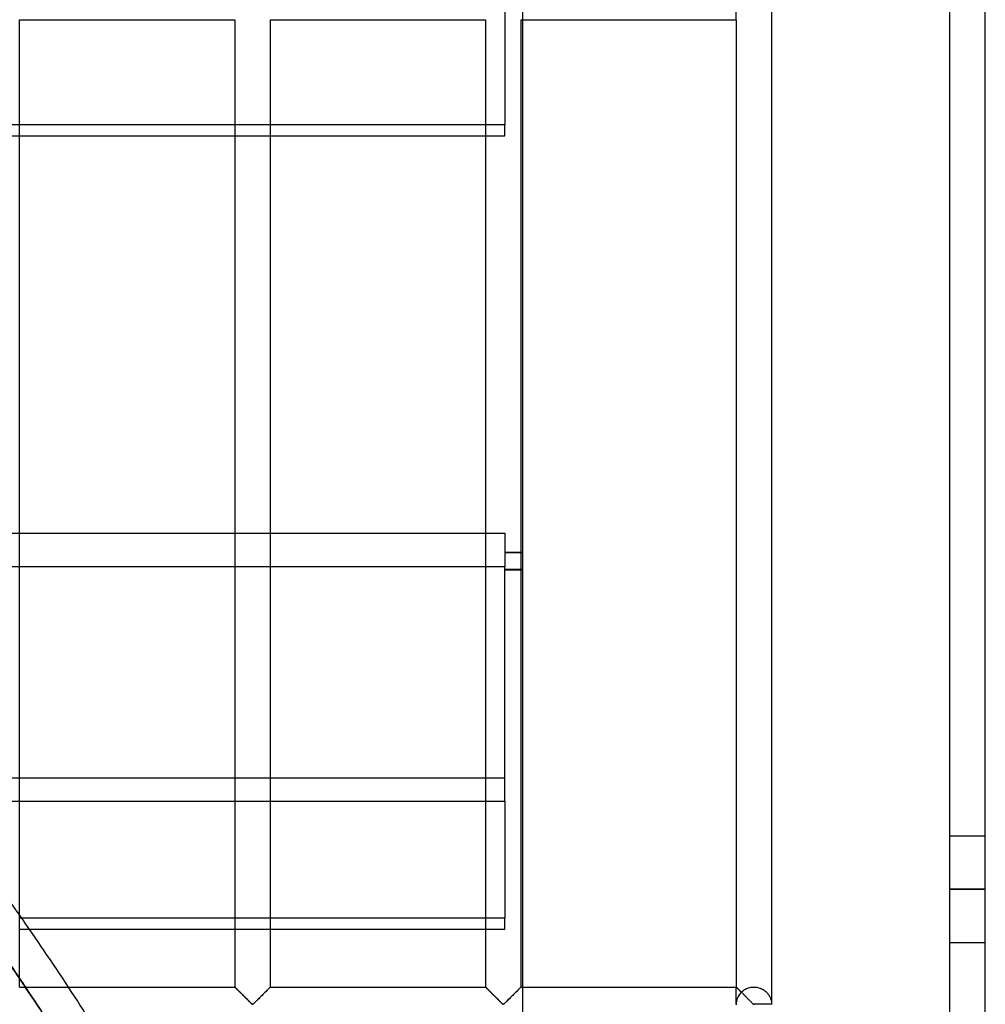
# Model space of a CAD drawing. Header units: millimetres. Extents: x -455 to 455, y -455 to 455.
# Tile 57 of 58: x 319 to 455, y 211 to 350. Entities that reach past the tile are written whole.
import ezdxf

# ---------------------------------------------------------------- set-up
doc = ezdxf.new("R2010")
doc.units = ezdxf.units.MM
doc.layers.add('MAIN-1', color=7, linetype='Continuous')
doc.layers.add('MAIN-2', color=7, linetype='Continuous')

msp = doc.modelspace()

# ---------------------------------------------------------------- linework, layer by layer
at = {"layer": 'MAIN-1'}
for p, q in [((455, -455), (455, 455)), ((425, 211.32), (425, 352.01)), ((319.37, 213.75), (319.37, 349.58)), ((319.37, 349.58), (349.58, 349.58)), ((349.58, 349.58), (349.58, 213.75)), ((354.58, 213.75), (354.58, 349.58)), ((354.58, 349.58), (384.79, 349.58)), ((384.79, 349.58), (384.79, 213.75)), ((389.79, 213.75), (389.79, 349.58)), ((389.79, 349.58), (420, 349.58)), ((390, 349.58), (390, 213.75)), ((420, 349.58), (420, 213.75)), ((319.67, 223.41), (319.37, 223.41)), ((319.37, 221.87), (320.74, 221.87)), ((319.37, 213.75), (349.58, 213.75)), ((349.59, 213.75), (349.58, 213.75)), ((349.59, 213.74), (349.59, 213.75)), ((349.6, 213.73), (349.59, 213.74)), ((349.62, 213.71), (349.6, 213.73)), ((349.64, 213.69), (349.62, 213.71)), ((349.67, 213.67), (349.64, 213.69)), ((349.69, 213.64), (349.67, 213.67)), ((349.73, 213.61), (349.69, 213.64)), ((349.76, 213.57), (349.73, 213.61)), ((349.8, 213.53), (349.76, 213.57)), ((349.85, 213.49), (349.8, 213.53)), ((349.89, 213.44), (349.85, 213.49)), ((349.94, 213.39), (349.89, 213.44)), ((350, 213.34), (349.94, 213.39)), ((350.05, 213.28), (350, 213.34)), ((350.11, 213.23), (350.05, 213.28)), ((350.17, 213.17), (350.11, 213.23)), ((350.23, 213.11), (350.17, 213.17)), ((350.29, 213.05), (350.23, 213.11)), ((350.35, 212.99), (350.29, 213.05)), ((350.41, 212.92), (350.35, 212.99)), ((353.76, 212.93), (353.65, 212.82)), ((353.87, 213.04), (353.76, 212.93)), ((353.98, 213.14), (353.87, 213.04)), ((354.08, 213.25), (353.98, 213.14)), ((354.17, 213.34), (354.08, 213.25)), ((354.26, 213.43), (354.17, 213.34)), ((354.34, 213.51), (354.26, 213.43)), ((354.41, 213.58), (354.34, 213.51)), ((354.47, 213.64), (354.41, 213.58)), ((354.52, 213.69), (354.47, 213.64)), ((354.55, 213.72), (354.52, 213.69)), ((354.58, 213.74), (354.55, 213.72)), ((354.58, 213.75), (354.58, 213.74)), ((354.58, 213.75), (384.79, 213.75)), ((384.8, 213.74), (384.79, 213.75)), ((384.79, 213.75), (384.79, 213.75)), ((384.81, 213.73), (384.8, 213.74)), ((384.83, 213.71), (384.81, 213.73)), ((384.85, 213.69), (384.83, 213.71)), ((384.87, 213.67), (384.85, 213.69)), ((384.9, 213.64), (384.87, 213.67)), ((384.94, 213.61), (384.9, 213.64)), ((384.97, 213.57), (384.94, 213.61)), ((385.01, 213.53), (384.97, 213.57)), ((385.06, 213.49), (385.01, 213.53)), ((385.1, 213.44), (385.06, 213.49)), ((385.15, 213.39), (385.1, 213.44)), ((385.21, 213.34), (385.15, 213.39)), ((385.26, 213.28), (385.21, 213.34)), ((385.32, 213.23), (385.26, 213.28)), ((385.38, 213.17), (385.32, 213.23)), ((385.44, 213.11), (385.38, 213.17)), ((385.5, 213.05), (385.44, 213.11)), ((385.56, 212.99), (385.5, 213.05)), ((385.62, 212.92), (385.56, 212.99)), ((388.97, 212.93), (388.86, 212.82)), ((389.08, 213.04), (388.97, 212.93)), ((389.18, 213.14), (389.08, 213.04)), ((389.29, 213.25), (389.18, 213.14)), ((389.38, 213.34), (389.29, 213.25)), ((389.47, 213.43), (389.38, 213.34)), ((389.55, 213.51), (389.47, 213.43)), ((389.62, 213.58), (389.55, 213.51)), ((389.68, 213.64), (389.62, 213.58)), ((389.73, 213.69), (389.68, 213.64)), ((389.76, 213.72), (389.73, 213.69)), ((389.78, 213.74), (389.76, 213.72)), ((389.79, 213.75), (389.78, 213.74)), ((389.79, 213.75), (420, 213.75)), ((420.01, 213.74), (420, 213.75)), ((420, 213.75), (420, 213.75)), ((420.02, 213.73), (420.01, 213.74)), ((420.04, 213.71), (420.02, 213.73)), ((420.06, 213.69), (420.04, 213.71)), ((420.08, 213.67), (420.06, 213.69)), ((420.11, 213.64), (420.08, 213.67)), ((420.14, 213.61), (420.11, 213.64)), ((420.18, 213.57), (420.14, 213.61)), ((420.22, 213.53), (420.18, 213.57)), ((420.26, 213.49), (420.22, 213.53)), ((420.31, 213.44), (420.26, 213.49)), ((420.36, 213.39), (420.31, 213.44)), ((420.41, 213.34), (420.36, 213.39)), ((420.47, 213.28), (420.41, 213.34)), ((420.53, 213.23), (420.47, 213.28)), ((420.58, 213.17), (420.53, 213.23)), ((420.64, 213.11), (420.58, 213.17)), ((420.7, 213.05), (420.64, 213.11)), ((420.77, 212.99), (420.7, 213.05)), ((420.83, 212.92), (420.77, 212.99)), ((350.48, 212.86), (350.41, 212.92)), ((350.54, 212.79), (350.48, 212.86)), ((350.61, 212.73), (350.54, 212.79)), ((350.68, 212.66), (350.61, 212.73)), ((350.74, 212.59), (350.68, 212.66)), ((350.81, 212.52), (350.74, 212.59)), ((350.88, 212.45), (350.81, 212.52)), ((350.95, 212.38), (350.88, 212.45)), ((351.02, 212.32), (350.95, 212.38)), ((351.09, 212.25), (351.02, 212.32)), ((351.16, 212.18), (351.09, 212.25)), ((351.22, 212.11), (351.16, 212.18)), ((351.29, 212.04), (351.22, 212.11)), ((351.36, 211.98), (351.29, 212.04)), ((351.42, 211.91), (351.36, 211.98)), ((351.49, 211.85), (351.42, 211.91)), ((351.55, 211.78), (351.49, 211.85)), ((351.62, 211.72), (351.55, 211.78)), ((351.68, 211.66), (351.62, 211.72)), ((351.74, 211.61), (351.68, 211.66)), ((351.79, 211.55), (351.74, 211.61)), ((351.85, 211.5), (351.79, 211.55)), ((352.39, 211.56), (352.29, 211.47)), ((352.49, 211.66), (352.39, 211.56)), ((352.59, 211.77), (352.49, 211.66)), ((352.71, 211.88), (352.59, 211.77)), ((352.82, 211.99), (352.71, 211.88)), ((352.94, 212.11), (352.82, 211.99)), ((353.05, 212.22), (352.94, 212.11)), ((353.17, 212.34), (353.05, 212.22)), ((353.29, 212.46), (353.17, 212.34)), ((353.41, 212.58), (353.29, 212.46)), ((353.53, 212.7), (353.41, 212.58)), ((353.65, 212.82), (353.53, 212.7)), ((385.68, 212.86), (385.62, 212.92)), ((385.75, 212.79), (385.68, 212.86)), ((385.82, 212.73), (385.75, 212.79)), ((385.88, 212.66), (385.82, 212.73)), ((385.95, 212.59), (385.88, 212.66)), ((386.02, 212.52), (385.95, 212.59)), ((386.09, 212.45), (386.02, 212.52)), ((386.16, 212.38), (386.09, 212.45)), ((386.23, 212.32), (386.16, 212.38)), ((386.3, 212.25), (386.23, 212.32)), ((386.37, 212.18), (386.3, 212.25)), ((386.43, 212.11), (386.37, 212.18)), ((386.5, 212.04), (386.43, 212.11)), ((386.57, 211.98), (386.5, 212.04)), ((386.63, 211.91), (386.57, 211.98)), ((386.7, 211.85), (386.63, 211.91)), ((386.76, 211.78), (386.7, 211.85)), ((386.82, 211.72), (386.76, 211.78)), ((386.88, 211.66), (386.82, 211.72)), ((386.94, 211.61), (386.88, 211.66)), ((387, 211.55), (386.94, 211.61)), ((387.06, 211.5), (387, 211.55)), ((387.6, 211.56), (387.5, 211.47)), ((387.7, 211.66), (387.6, 211.56)), ((387.8, 211.77), (387.7, 211.66)), ((387.91, 211.88), (387.8, 211.77)), ((388.03, 211.99), (387.91, 211.88)), ((388.15, 212.11), (388.03, 211.99)), ((388.26, 212.22), (388.15, 212.11)), ((388.38, 212.34), (388.26, 212.22)), ((388.5, 212.46), (388.38, 212.34)), ((388.62, 212.58), (388.5, 212.46)), ((388.74, 212.7), (388.62, 212.58)), ((388.86, 212.82), (388.74, 212.7)), ((420.89, 212.86), (420.83, 212.92)), ((420.96, 212.79), (420.89, 212.86)), ((421.03, 212.73), (420.96, 212.79)), ((421.09, 212.66), (421.03, 212.73)), ((421.16, 212.59), (421.09, 212.66)), ((421.23, 212.52), (421.16, 212.59)), ((421.3, 212.45), (421.23, 212.52)), ((421.37, 212.38), (421.3, 212.45)), ((421.44, 212.32), (421.37, 212.38)), ((421.51, 212.25), (421.44, 212.32)), ((421.57, 212.18), (421.51, 212.25)), ((421.64, 212.11), (421.57, 212.18)), ((421.71, 212.04), (421.64, 212.11)), ((421.77, 211.98), (421.71, 212.04)), ((421.84, 211.91), (421.77, 211.98)), ((421.91, 211.85), (421.84, 211.91)), ((421.97, 211.78), (421.91, 211.85)), ((422.03, 211.72), (421.97, 211.78)), ((422.09, 211.66), (422.03, 211.72)), ((422.15, 211.61), (422.09, 211.66)), ((422.21, 211.55), (422.15, 211.61)), ((422.27, 211.5), (422.21, 211.55)), ((351.9, 211.44), (351.85, 211.5)), ((351.96, 211.4), (351.9, 211.44)), ((352.01, 211.35), (351.96, 211.4)), ((352.08, 211.32), (352.01, 211.35)), ((352.2, 211.38), (352.08, 211.32)), ((352.29, 211.47), (352.2, 211.38)), ((387.11, 211.44), (387.06, 211.5)), ((387.16, 211.4), (387.11, 211.44)), ((387.22, 211.35), (387.16, 211.4)), ((387.29, 211.32), (387.22, 211.35)), ((387.41, 211.38), (387.29, 211.32)), ((387.5, 211.47), (387.41, 211.38)), ((422.32, 211.44), (422.27, 211.5)), ((422.37, 211.4), (422.32, 211.44)), ((422.43, 211.35), (422.37, 211.4)), ((422.5, 211.32), (422.43, 211.35)), ((422.5, 211.25), (422.5, 211.32)), ((425, 211.32), (422.5, 211.32))]:
    msp.add_line(p, q, dxfattribs=at)
msp.add_arc((0, 0), 390, 33.2352, 35.0244, dxfattribs=at)
for centre, major_axis, start_param, end_param in [((-0.2, 0.34), (-333.42, -192.5), -3.076822, -3.072836), ((0.2, -0.34), (333.42, 192.5), 0.066914, 0.070594)]:
    msp.add_ellipse(centre, major_axis=major_axis, ratio=0.987688, start_param=start_param, end_param=end_param, dxfattribs=at)
at = {"layer": 'MAIN-2'}
for p, q in [((450, -450), (450, 450)), ((390, 354.58), (390, 349.58)), ((387.5, 351.28), (387.5, 334.84)), ((420, 349.58), (420, 352.01)), ((387.5, 334.84), (199.96, 334.84)), ((387.5, 333.29), (387.5, 334.84)), ((202.52, 333.29), (387.5, 333.29)), ((274.04, 277.49), (387.5, 277.49)), ((387.5, 277.49), (387.5, 272.74)), ((387.5, 274.82), (390, 274.82)), ((387.5, 274.76), (390, 274.76)), ((387.5, 272.74), (278.77, 272.74)), ((387.5, 239.85), (387.5, 272.74)), ((390, 272.38), (387.5, 272.38)), ((387.5, 272.32), (390, 272.32)), ((387.5, 243.06), (-387.5, 243.06)), ((307.53, 239.85), (387.5, 239.85)), ((387.5, 239.85), (387.5, 223.41)), ((450, 235), (455, 235)), ((450, 227.5), (455, 227.5)), ((455, 227.5), (450, 227.5)), ((387.5, 223.41), (319.67, 223.41)), ((387.5, 221.87), (387.5, 223.41)), ((320.74, 221.87), (387.5, 221.87)), ((450, 220), (455, 220)), ((349.58, 213.75), (349.59, 213.75)), ((349.59, 213.75), (349.6, 213.73)), ((349.6, 213.73), (349.62, 213.71)), ((349.62, 213.71), (349.66, 213.68)), ((349.66, 213.68), (349.69, 213.64)), ((349.69, 213.64), (349.74, 213.59)), ((349.74, 213.59), (349.8, 213.54)), ((349.8, 213.54), (349.86, 213.48)), ((349.86, 213.48), (349.93, 213.41)), ((349.93, 213.41), (350, 213.34)), ((350, 213.34), (350.08, 213.26)), ((350.08, 213.26), (350.16, 213.18)), ((350.16, 213.18), (350.24, 213.09)), ((350.24, 213.09), (350.33, 213.01)), ((350.33, 213.01), (350.42, 212.92)), ((353.75, 212.92), (353.84, 213.01)), ((353.84, 213.01), (353.93, 213.09)), ((353.93, 213.09), (354.01, 213.18)), ((354.01, 213.18), (354.09, 213.26)), ((354.09, 213.26), (354.17, 213.34)), ((354.17, 213.34), (354.24, 213.41)), ((354.24, 213.41), (354.31, 213.48)), ((354.31, 213.48), (354.37, 213.54)), ((354.37, 213.54), (354.42, 213.59)), ((354.42, 213.59), (354.47, 213.64)), ((354.47, 213.64), (354.51, 213.68)), ((354.51, 213.68), (354.54, 213.71)), ((354.54, 213.71), (354.56, 213.73)), ((354.56, 213.73), (354.58, 213.75)), ((354.58, 213.75), (354.58, 213.75)), ((384.79, 213.75), (384.8, 213.75)), ((384.8, 213.75), (384.81, 213.73)), ((384.81, 213.73), (384.83, 213.71)), ((384.83, 213.71), (384.86, 213.68)), ((384.86, 213.68), (384.9, 213.64)), ((384.9, 213.64), (384.95, 213.59)), ((384.95, 213.59), (385, 213.54)), ((385, 213.54), (385.07, 213.48)), ((385.07, 213.48), (385.13, 213.41)), ((385.13, 213.41), (385.21, 213.34)), ((385.21, 213.34), (385.28, 213.26)), ((385.28, 213.26), (385.37, 213.18)), ((385.37, 213.18), (385.45, 213.09)), ((385.45, 213.09), (385.54, 213.01)), ((385.54, 213.01), (385.62, 212.92)), ((388.96, 212.92), (389.05, 213.01)), ((389.05, 213.01), (389.13, 213.09)), ((389.13, 213.09), (389.22, 213.18)), ((389.22, 213.18), (389.3, 213.26)), ((389.3, 213.26), (389.38, 213.34)), ((389.38, 213.34), (389.45, 213.41)), ((389.45, 213.41), (389.52, 213.48)), ((389.52, 213.48), (389.58, 213.54)), ((389.58, 213.54), (389.63, 213.59)), ((389.63, 213.59), (389.68, 213.64)), ((389.68, 213.64), (389.72, 213.68)), ((389.72, 213.68), (389.75, 213.71)), ((389.75, 213.71), (389.77, 213.73)), ((389.77, 213.73), (389.79, 213.75)), ((389.79, 213.75), (389.79, 213.75)), ((390, 213.75), (390, 208.75)), ((420, 213.75), (420, 213.75)), ((420, 213.75), (420.01, 213.74)), ((420, 211.32), (420, 213.75)), ((420.01, 213.74), (420.02, 213.73)), ((420.02, 213.73), (420.04, 213.71)), ((420.04, 213.71), (420.06, 213.69)), ((420.06, 213.69), (420.09, 213.66)), ((420.09, 213.66), (420.12, 213.63)), ((420.12, 213.63), (420.15, 213.6)), ((420.15, 213.6), (420.19, 213.56)), ((420.19, 213.56), (420.23, 213.52)), ((420.23, 213.52), (420.28, 213.47)), ((420.28, 213.47), (420.33, 213.43)), ((420.33, 213.43), (420.38, 213.37)), ((420.38, 213.37), (420.43, 213.32)), ((420.43, 213.32), (420.49, 213.26)), ((420.49, 213.26), (420.55, 213.2)), ((420.55, 213.2), (420.61, 213.14)), ((420.61, 213.14), (420.67, 213.08)), ((420.67, 213.08), (420.73, 213.02)), ((420.73, 213.02), (420.83, 213.11)), ((420.83, 213.11), (420.94, 213.2)), ((420.94, 213.2), (421.06, 213.29)), ((421.06, 213.29), (421.18, 213.38)), ((421.18, 213.38), (421.32, 213.45)), ((421.32, 213.45), (421.46, 213.52)), ((421.46, 213.52), (421.6, 213.58)), ((421.6, 213.58), (421.76, 213.64)), ((421.76, 213.64), (421.91, 213.68)), ((421.91, 213.68), (422.07, 213.71)), ((422.07, 213.71), (422.24, 213.74)), ((422.24, 213.74), (422.4, 213.75)), ((422.4, 213.75), (422.57, 213.75)), ((422.57, 213.75), (422.73, 213.74)), ((422.73, 213.74), (422.89, 213.72)), ((422.89, 213.72), (423.06, 213.69)), ((423.06, 213.69), (423.21, 213.65)), ((423.21, 213.65), (423.37, 213.59)), ((423.37, 213.59), (423.52, 213.53)), ((423.52, 213.53), (423.66, 213.47)), ((423.66, 213.47), (423.79, 213.39)), ((423.79, 213.39), (423.92, 213.31)), ((423.92, 213.31), (424.04, 213.22)), ((424.04, 213.22), (424.15, 213.13)), ((424.15, 213.13), (424.25, 213.04)), ((424.25, 213.04), (424.34, 212.94)), ((424.34, 212.94), (424.43, 212.84)), ((350.42, 212.92), (350.51, 212.83)), ((350.51, 212.83), (350.6, 212.74)), ((350.6, 212.74), (350.69, 212.64)), ((350.69, 212.64), (350.79, 212.55)), ((350.79, 212.55), (350.89, 212.45)), ((350.89, 212.45), (350.98, 212.35)), ((350.98, 212.35), (351.08, 212.26)), ((351.08, 212.26), (351.18, 212.16)), ((351.18, 212.16), (351.27, 212.07)), ((351.27, 212.07), (351.36, 211.97)), ((351.36, 211.97), (351.46, 211.88)), ((351.46, 211.88), (351.55, 211.79)), ((351.55, 211.79), (351.63, 211.71)), ((351.63, 211.71), (351.72, 211.62)), ((351.72, 211.62), (351.8, 211.54)), ((351.8, 211.54), (351.88, 211.47)), ((352.29, 211.47), (352.37, 211.54)), ((352.37, 211.54), (352.45, 211.62)), ((352.45, 211.62), (352.53, 211.71)), ((352.53, 211.71), (352.62, 211.79)), ((352.62, 211.79), (352.71, 211.88)), ((352.71, 211.88), (352.8, 211.97)), ((352.8, 211.97), (352.9, 212.07)), ((352.9, 212.07), (352.99, 212.16)), ((352.99, 212.16), (353.09, 212.26)), ((353.09, 212.26), (353.18, 212.35)), ((353.18, 212.35), (353.28, 212.45)), ((353.28, 212.45), (353.38, 212.55)), ((353.38, 212.55), (353.47, 212.64)), ((353.47, 212.64), (353.57, 212.74)), ((353.57, 212.74), (353.66, 212.83)), ((353.66, 212.83), (353.75, 212.92)), ((385.62, 212.92), (385.71, 212.83)), ((385.71, 212.83), (385.81, 212.74)), ((385.81, 212.74), (385.9, 212.64)), ((385.9, 212.64), (386, 212.55)), ((386, 212.55), (386.09, 212.45)), ((386.09, 212.45), (386.19, 212.35)), ((386.19, 212.35), (386.29, 212.26)), ((386.29, 212.26), (386.38, 212.16)), ((386.38, 212.16), (386.48, 212.07)), ((386.48, 212.07), (386.57, 211.97)), ((386.57, 211.97), (386.66, 211.88)), ((386.66, 211.88), (386.75, 211.79)), ((386.75, 211.79), (386.84, 211.71)), ((386.84, 211.71), (386.93, 211.62)), ((386.93, 211.62), (387.01, 211.54)), ((387.01, 211.54), (387.08, 211.47)), ((387.5, 211.47), (387.58, 211.54)), ((387.58, 211.54), (387.66, 211.62)), ((387.66, 211.62), (387.74, 211.71)), ((387.74, 211.71), (387.83, 211.79)), ((387.83, 211.79), (387.92, 211.88)), ((387.92, 211.88), (388.01, 211.97)), ((388.01, 211.97), (388.11, 212.07)), ((388.11, 212.07), (388.2, 212.16)), ((388.2, 212.16), (388.3, 212.26)), ((388.3, 212.26), (388.39, 212.35)), ((388.39, 212.35), (388.49, 212.45)), ((388.49, 212.45), (388.59, 212.55)), ((388.59, 212.55), (388.68, 212.64)), ((388.68, 212.64), (388.78, 212.74)), ((388.78, 212.74), (388.87, 212.83)), ((388.87, 212.83), (388.96, 212.92)), ((424.43, 212.84), (424.51, 212.74)), ((424.51, 212.74), (424.58, 212.63)), ((424.58, 212.63), (424.65, 212.53)), ((424.65, 212.53), (424.71, 212.42)), ((424.71, 212.42), (424.76, 212.32)), ((424.76, 212.32), (424.81, 212.21)), ((424.81, 212.21), (424.85, 212.11)), ((424.85, 212.11), (424.88, 212)), ((424.88, 212), (424.91, 211.9)), ((424.91, 211.9), (424.94, 211.8)), ((424.94, 211.8), (424.96, 211.71)), ((424.96, 211.71), (424.97, 211.62)), ((424.97, 211.62), (424.98, 211.53)), ((351.88, 211.47), (351.95, 211.4)), ((351.95, 211.4), (352.03, 211.34)), ((352.03, 211.34), (352.14, 211.34)), ((352.14, 211.34), (352.22, 211.4)), ((352.22, 211.4), (352.29, 211.47)), ((387.08, 211.47), (387.16, 211.4)), ((387.16, 211.4), (387.24, 211.34)), ((387.24, 211.34), (387.35, 211.34)), ((387.35, 211.34), (387.43, 211.4)), ((387.43, 211.4), (387.5, 211.47)), ((424.98, 211.53), (424.99, 211.45)), ((424.99, 211.45), (425, 211.38)), ((425, 211.38), (425, 211.32))]:
    msp.add_line(p, q, dxfattribs=at)
for start, end in [(35.0244, 36.2841), (32.3613, 33.2352)]:
    msp.add_arc((0, 0), 390, start, end, dxfattribs=at)
for centre, major_axis, ratio, start_param, end_param in [((-0.2, 0.34), (-333.42, -192.5), 0.987688, -3.072836, -3.049725), ((0.2, -0.34), (333.42, 192.5), 0.987688, 0.070594, 0.093644), ((0.2, -0.34), (333.42, 192.5), 0.987688, 0.05116, 0.066914), ((-0.2, 0.34), (-333.42, -192.5), 0.987688, -3.092554, -3.076822), ((422.5, 211.25), (2.5, 0), 1, 2.355795, 3.141593)]:
    msp.add_ellipse(centre, major_axis=major_axis, ratio=ratio, start_param=start_param, end_param=end_param, dxfattribs=at)

doc.saveas('drawing.dxf')
